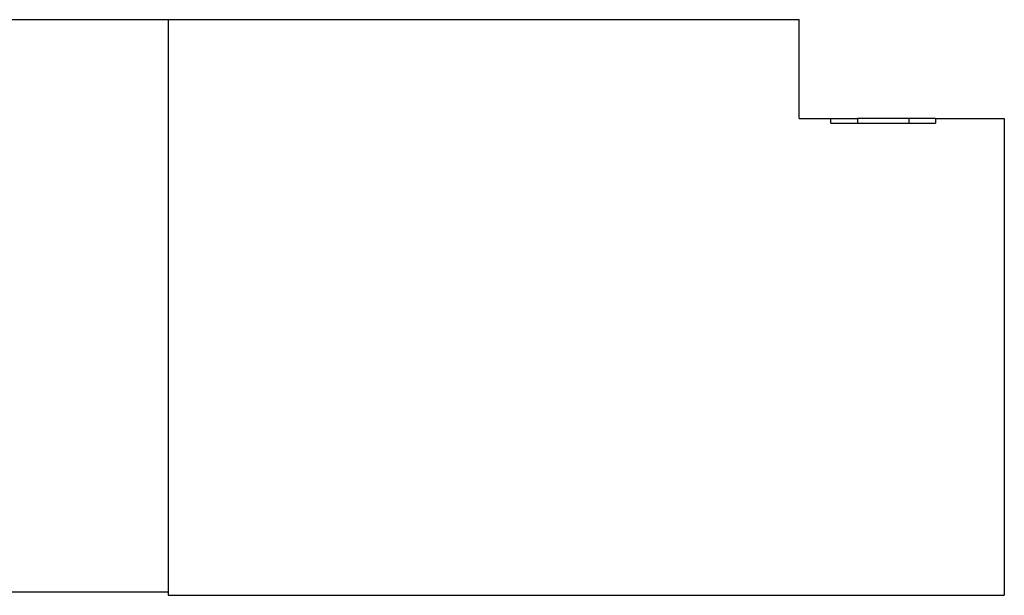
# Model space of a CAD drawing. Header units: inches. Extents: x 1.6 to 12.3, y 1.7 to 9.5.
# Tile 6 of 35: x 4.977 to 6.01, y 4.369 to 4.972. Entities that reach past the tile are written whole.
import ezdxf

# ---------------------------------------------------------------- set-up
doc = ezdxf.new("R2010")
doc.units = ezdxf.units.IN
doc.header["$MEASUREMENT"] = 0

msp = doc.modelspace()

# ---------------------------------------------------------------- linework, layer by layer
at = {"color": 7, "linetype": 'Continuous', "lineweight": 25}
for p, q in [((4.5627, 4.9722), (5.1327, 4.9722)), ((5.1327, 4.9722), (5.7947, 4.9722)), ((5.1327, 4.9722), (5.1327, 4.3687)), ((5.7947, 4.8687), (5.7947, 4.9722)), ((5.7947, 4.8687), (5.8279, 4.8687)), ((5.8279, 4.8637), (5.8279, 4.8687)), ((5.8279, 4.8687), (5.8556, 4.8687)), ((5.8556, 4.8687), (5.8556, 4.8637)), ((5.9098, 4.8687), (5.8556, 4.8687)), ((5.9098, 4.8637), (5.9098, 4.8687)), ((5.9375, 4.8687), (5.9098, 4.8687)), ((5.9375, 4.8687), (5.9375, 4.8637)), ((5.9375, 4.8687), (6.0097, 4.8687)), ((6.0097, 4.8687), (6.0097, 4.3687)), ((5.8279, 4.8637), (5.9375, 4.8637)), ((4.5627, 4.3722), (5.1327, 4.3722)), ((5.1327, 4.3687), (6.0097, 4.3687))]:
    msp.add_line(p, q, dxfattribs=at)

doc.saveas('drawing.dxf')
